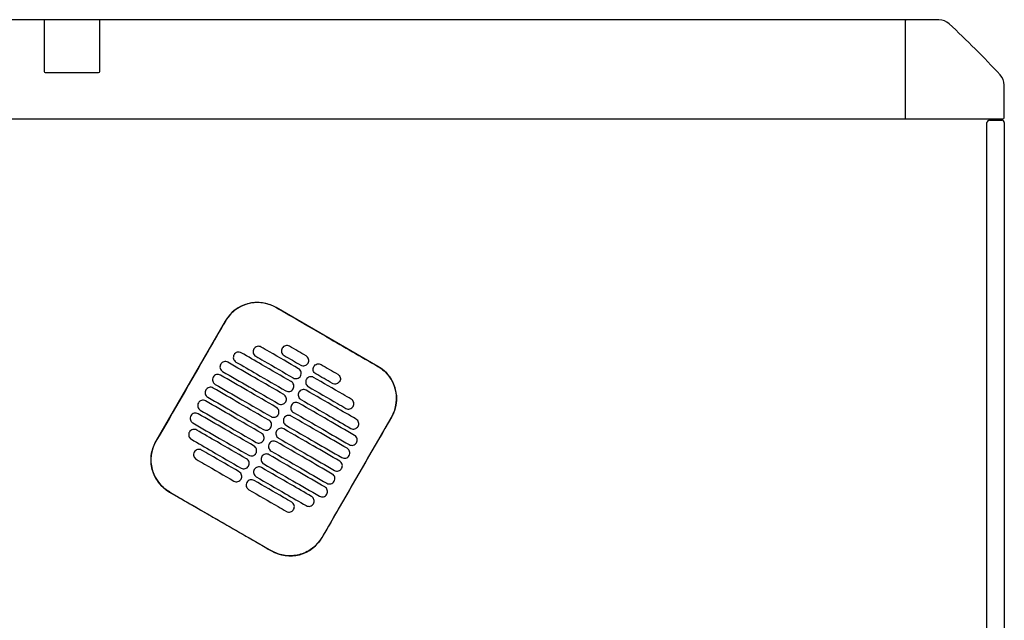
# Model space of a CAD drawing. Header units: metres. Extents: x 15.7 to 54.8, y -39.7 to 1.1.
# Tile 183 of 256: x 48.965 to 49.759, y -37.284 to -36.8. Entities that reach past the tile are written whole.
import ezdxf

# ---------------------------------------------------------------- set-up
doc = ezdxf.new("R2010")
doc.units = ezdxf.units.M
doc.header["$MEASUREMENT"] = 0
doc.layers.add('2D', color=252, linetype='Continuous')

# ---------------------------------------------------------------- blocks, each defined once
blk = doc.blocks.new('2D_QYOS_450')
at = {"layer": '2D'}
for p, q in [((1.66604, 0.00005), (0.77396, 0.00005)), ((1.70904, 0.00005), (1.66604, 0.00005)), ((1.70904, 0.00005), (1.70904, 0.00005)), ((2.36149, 0), (1.70935, 0)), ((2.3873, 0), (2.36149, 0)), ((1.66504, -0.00095), (1.66504, -0.04165)), ((1.66504, -0.00095), (1.66504, -0.04165)), ((1.71004, -0.04165), (1.71004, -0.00095)), ((1.71004, -0.04165), (1.71004, -0.00095)), ((2.35999, -0.0015), (2.35999, -0.0795)), ((1.66604, -0.04265), (1.70904, -0.04265)), ((1.70904, -0.04265), (1.70904, -0.04265)), ((2.43999, -0.0785), (2.43999, -0.05269)), ((0.0795, -0.08), (2.36049, -0.08)), ((2.36049, -0.08), (2.43849, -0.08)), ((2.42604, -0.967), (2.42604, -0.083)), ((2.42804, -0.081), (2.43804, -0.081)), ((2.44004, -0.083), (2.44004, -0.967)), ((1.93453, -0.2796), (1.85227, -0.23208)), ((1.81128, -0.24305), (1.75526, -0.34003)), ((1.88948, -0.41757), (1.9455, -0.32058)), ((1.76623, -0.38102), (1.84849, -0.42854))]:
    blk.add_line(p, q, dxfattribs=at)
for centre, radius, start, end in [((1.66604, -0.00095), 0.001, 90, 180), ((1.66604, -0.00095), 0.001, 90, 180), ((1.70904, -0.00095), 0.001, 0, 90), ((1.70904, -0.00095), 0.001, 0, 90), ((2.36149, -0.0015), 0.0015, 90, 180), ((2.3873, -0.012), 0.012, 47.12151, 90), ((1.85842, -0.58157), 0.78926, 42.87849, 47.12151), ((1.66604, -0.04165), 0.001, 180, 270), ((1.66604, -0.04165), 0.001, 180, 270), ((1.70904, -0.04165), 0.001, 270, 0), ((1.70904, -0.04165), 0.001, 270, 0), ((2.42799, -0.05269), 0.012, 0, 42.87849), ((2.43849, -0.0785), 0.0015, 270, 0), ((2.36049, -0.0795), 0.0005, 180, 270), ((2.42804, -0.083), 0.002, 90, 180), ((2.43804, -0.083), 0.002, 0, 90), ((1.83726, -0.25806), 0.03, 59.98651, 149.98651), ((1.91952, -0.30558), 0.03, 329.98651, 59.98651), ((1.78124, -0.35504), 0.03, 149.98651, 239.98651), ((1.8635, -0.40256), 0.03, 239.98651, 329.98651)]:
    blk.add_arc(centre, radius, start, end, dxfattribs=at)
for points, knots in [([(1.85221, -0.23218), (1.85155, -0.2318), (1.85088, -0.23144), (1.84698, -0.22957), (1.84353, -0.22861), (1.8364, -0.22796), (1.83277, -0.22828), (1.82545, -0.23031), (1.82186, -0.23213), (1.81576, -0.23695), (1.81327, -0.23984), (1.81138, -0.24311)], [-8.20809, -8.20809, -8.20809, -8.20809, -7.978943, -7.978943, -6.912231, -6.912231, -5.830065, -5.830065, -4.632711, -4.632711, -3.498654, -3.498654, -3.498654, -3.498654]), ([(1.89334, -0.25595), (1.89171, -0.25501), (1.89009, -0.25407), (1.87458, -0.24511), (1.86319, -0.23852), (1.85221, -0.23218)], [-12.071476, -12.071476, -12.071476, -12.071476, -11.509189, -11.509189, -6.696301, -6.696301, -6.696301, -6.696301]), ([(1.81138, -0.24311), (1.80682, -0.251), (1.80209, -0.2592), (1.78344, -0.2915), (1.7694, -0.3158), (1.75536, -0.34009)], [-3.18138, -3.18138, -3.18138, -3.18138, -2.673929, -2.673929, -1.133377, -1.133377, -1.133377, -1.133377]), ([(1.82421, -0.26865), (1.82378, -0.2684), (1.82324, -0.26819), (1.82206, -0.26804), (1.8215, -0.26807), (1.82043, -0.26836), (1.81991, -0.26861), (1.81895, -0.26934), (1.81858, -0.2698), (1.81834, -0.27022)], [-0.5514248, -0.5514248, -0.5514248, -0.5514248, -0.4031161, -0.4031161, -0.2776965, -0.2776965, -0.1471644, -0.1471644, 0, 0, 0, 0]), ([(1.86448, -0.29191), (1.85661, -0.28737), (1.84875, -0.28282), (1.83532, -0.27507), (1.82976, -0.27186), (1.82421, -0.26865)], [0.699452, 0.699452, 0.699452, 0.699452, 3.42526, 3.42526, 5.350619, 5.350619, 5.350619, 5.350619]), ([(1.8343, -0.26559), (1.83405, -0.26601), (1.83383, -0.26656), (1.83369, -0.26775), (1.83372, -0.2683), (1.834, -0.26938), (1.83426, -0.26989), (1.83498, -0.27085), (1.83544, -0.27121), (1.83587, -0.27146)], [-0.5553353, -0.5553353, -0.5553353, -0.5553353, -0.4045593, -0.4045593, -0.278267, -0.278267, -0.1472205, -0.1472205, 0, 0, 0, 0]), ([(1.84017, -0.26401), (1.83975, -0.26377), (1.8392, -0.26355), (1.83802, -0.2634), (1.83746, -0.26344), (1.83639, -0.26372), (1.83587, -0.26397), (1.83491, -0.2647), (1.83454, -0.26516), (1.8343, -0.26559)], [-0.5513875, -0.5513875, -0.5513875, -0.5513875, -0.4031047, -0.4031047, -0.2776919, -0.2776919, -0.1471638, -0.1471638, 0, 0, 0, 0]), ([(1.87048, -0.28152), (1.86262, -0.27698), (1.85475, -0.27243), (1.84464, -0.2666), (1.84241, -0.2653), (1.84017, -0.26401)], [0.699452, 0.699452, 0.699452, 0.699452, 3.425217, 3.425217, 4.200582, 4.200582, 4.200582, 4.200582]), ([(1.85719, -0.26495), (1.85694, -0.26537), (1.85672, -0.26592), (1.85657, -0.26711), (1.85661, -0.26766), (1.85689, -0.26874), (1.85714, -0.26926), (1.85787, -0.27021), (1.85833, -0.27058), (1.85875, -0.27082)], [-0.5553938, -0.5553938, -0.5553938, -0.5553938, -0.4045733, -0.4045733, -0.2782728, -0.2782728, -0.147221, -0.147221, 0, 0, 0, 0]), ([(1.86306, -0.26337), (1.86263, -0.26313), (1.86208, -0.26291), (1.8609, -0.26276), (1.86035, -0.2628), (1.85927, -0.26308), (1.85876, -0.26333), (1.8578, -0.26406), (1.85743, -0.26452), (1.85719, -0.26495)], [-0.5513269, -0.5513269, -0.5513269, -0.5513269, -0.4030891, -0.4030891, -0.2776846, -0.2776846, -0.1471626, -0.1471626, 0, 0, 0, 0]), ([(1.80757, -0.27786), (1.80733, -0.27829), (1.80711, -0.27884), (1.80696, -0.28003), (1.807, -0.28058), (1.80728, -0.28165), (1.80753, -0.28217), (1.80826, -0.28313), (1.80872, -0.28349), (1.80914, -0.28374)], [-0.5552876, -0.5552876, -0.5552876, -0.5552876, -0.4045446, -0.4045446, -0.2782629, -0.2782629, -0.1472212, -0.1472212, 0, 0, 0, 0]), ([(1.81344, -0.27629), (1.81302, -0.27604), (1.81247, -0.27583), (1.81129, -0.27568), (1.81074, -0.27571), (1.80966, -0.276), (1.80914, -0.27625), (1.80818, -0.27698), (1.80782, -0.27744), (1.80757, -0.27786)], [-0.5514378, -0.5514378, -0.5514378, -0.5514378, -0.4031217, -0.4031217, -0.2776979, -0.2776979, -0.1471642, -0.1471642, 0, 0, 0, 0]), ([(1.85848, -0.30231), (1.85061, -0.29776), (1.84274, -0.29322), (1.82773, -0.28454), (1.82059, -0.28042), (1.81344, -0.27629)], [0.699452, 0.699452, 0.699452, 0.699452, 3.425292, 3.425292, 5.900643, 5.900643, 5.900643, 5.900643]), ([(1.81834, -0.27022), (1.81809, -0.27065), (1.81787, -0.2712), (1.81773, -0.27239), (1.81776, -0.27294), (1.81804, -0.27401), (1.8183, -0.27453), (1.81902, -0.27549), (1.81948, -0.27585), (1.81991, -0.2761)], [-0.5553003, -0.5553003, -0.5553003, -0.5553003, -0.4045497, -0.4045497, -0.2782639, -0.2782639, -0.1472208, -0.1472208, 0, 0, 0, 0]), ([(1.81991, -0.2761), (1.82546, -0.27931), (1.83102, -0.28252), (1.84444, -0.29027), (1.85231, -0.29482), (1.86018, -0.29936)], [1.499949, 1.499949, 1.499949, 1.499949, 3.425284, 3.425284, 6.151116, 6.151116, 6.151116, 6.151116]), ([(1.83587, -0.27146), (1.8381, -0.27275), (1.84034, -0.27404), (1.85045, -0.27988), (1.85831, -0.28443), (1.86618, -0.28897)], [2.649916, 2.649916, 2.649916, 2.649916, 3.425249, 3.425249, 6.151046, 6.151046, 6.151046, 6.151046]), ([(1.87219, -0.27858), (1.87261, -0.27882), (1.87316, -0.27904), (1.87434, -0.27919), (1.87489, -0.27915), (1.87597, -0.27887), (1.87648, -0.27862), (1.87744, -0.27789), (1.87781, -0.27743), (1.87805, -0.277)], [-0.5512937, -0.5512937, -0.5512937, -0.5512937, -0.403082, -0.403082, -0.27768, -0.27768, -0.1471612, -0.1471612, 0, 0, 0, 0]), ([(1.87805, -0.277), (1.8783, -0.27658), (1.87852, -0.27603), (1.87867, -0.27484), (1.87863, -0.27429), (1.87835, -0.27321), (1.8781, -0.2727), (1.87737, -0.27174), (1.87691, -0.27138), (1.87649, -0.27113)], [-0.5554178, -0.5554178, -0.5554178, -0.5554178, -0.4045751, -0.4045751, -0.2782741, -0.2782741, -0.1472211, -0.1472211, 0, 0, 0, 0]), ([(1.88273, -0.27971), (1.88298, -0.27928), (1.88334, -0.27882), (1.8843, -0.27809), (1.88482, -0.27784), (1.88589, -0.27756), (1.88645, -0.27752), (1.88763, -0.27767), (1.88818, -0.27789), (1.8886, -0.27813)], [0, 0, 0, 0, 0.1471605, 0.1471605, 0.2776781, 0.2776781, 0.4030803, 0.4030803, 0.5512777, 0.5512777, 0.5512777, 0.5512777]), ([(1.80744, -0.28668), (1.80702, -0.28644), (1.80647, -0.28622), (1.80529, -0.28607), (1.80473, -0.28611), (1.80366, -0.28639), (1.80314, -0.28664), (1.80218, -0.28737), (1.80182, -0.28783), (1.80157, -0.28826)], [-0.5514274, -0.5514274, -0.5514274, -0.5514274, -0.4031209, -0.4031209, -0.2776962, -0.2776962, -0.1471634, -0.1471634, 0, 0, 0, 0]), ([(1.80914, -0.28374), (1.81629, -0.28786), (1.82343, -0.29199), (1.83844, -0.30066), (1.84631, -0.30521), (1.85418, -0.30975)], [0.949973, 0.949973, 0.949973, 0.949973, 3.425307, 3.425307, 6.151164, 6.151164, 6.151164, 6.151164]), ([(1.87205, -0.28739), (1.8723, -0.28697), (1.87252, -0.28642), (1.87266, -0.28523), (1.87263, -0.28468), (1.87235, -0.28361), (1.87209, -0.28309), (1.87137, -0.28213), (1.87091, -0.28177), (1.87048, -0.28152)], [-0.5553983, -0.5553983, -0.5553983, -0.5553983, -0.4045681, -0.4045681, -0.278271, -0.278271, -0.1472202, -0.1472202, 0, 0, 0, 0]), ([(1.8843, -0.28558), (1.88387, -0.28533), (1.88342, -0.28497), (1.88269, -0.28401), (1.88244, -0.28349), (1.88215, -0.28242), (1.88212, -0.28187), (1.88227, -0.28068), (1.88249, -0.28013), (1.88273, -0.27971)], [0, 0, 0, 0, 0.1472222, 0.1472222, 0.2782773, 0.2782773, 0.4045795, 0.4045795, 0.5554397, 0.5554397, 0.5554397, 0.5554397]), ([(1.90203, -0.28589), (1.90246, -0.28613), (1.90291, -0.2865), (1.90364, -0.28745), (1.90389, -0.28797), (1.90417, -0.28904), (1.90421, -0.2896), (1.90406, -0.29079), (1.90384, -0.29134), (1.9036, -0.29176)], [0, 0, 0, 0, 0.147223, 0.147223, 0.2782783, 0.2782783, 0.4045781, 0.4045781, 0.5554474, 0.5554474, 0.5554474, 0.5554474]), ([(1.93447, -0.2797), (1.93453, -0.27973), (1.93459, -0.27976), (1.93806, -0.2818), (1.94105, -0.28446), (1.9458, -0.29078), (1.94752, -0.29438), (1.94938, -0.30168), (1.94963, -0.30529), (1.94891, -0.31181), (1.94815, -0.31469), (1.94651, -0.31848), (1.94599, -0.31952), (1.9454, -0.32053)], [8.273299, 8.273299, 8.273299, 8.273299, 8.293543, 8.293543, 9.48086, 9.48086, 10.665623, 10.665623, 11.74288, 11.74288, 12.632334, 12.632334, 12.981673, 12.981673, 12.981673, 12.981673]), ([(1.80157, -0.28826), (1.80133, -0.28868), (1.80111, -0.28923), (1.80096, -0.29042), (1.80099, -0.29097), (1.80128, -0.29204), (1.80153, -0.29256), (1.80226, -0.29352), (1.80271, -0.29388), (1.80314, -0.29413)], [-0.5552953, -0.5552953, -0.5552953, -0.5552953, -0.4045437, -0.4045437, -0.2782634, -0.2782634, -0.1472215, -0.1472215, 0, 0, 0, 0]), ([(1.85248, -0.3127), (1.84461, -0.30815), (1.83674, -0.30361), (1.82173, -0.29493), (1.81458, -0.29081), (1.80744, -0.28668)], [0.699452, 0.699452, 0.699452, 0.699452, 3.425313, 3.425313, 5.900643, 5.900643, 5.900643, 5.900643]), ([(1.86605, -0.29779), (1.86629, -0.29736), (1.86651, -0.29681), (1.86666, -0.29562), (1.86663, -0.29507), (1.86634, -0.294), (1.86609, -0.29348), (1.86536, -0.29252), (1.86491, -0.29216), (1.86448, -0.29191)], [-0.5553838, -0.5553838, -0.5553838, -0.5553838, -0.4045626, -0.4045626, -0.2782686, -0.2782686, -0.1472195, -0.1472195, 0, 0, 0, 0]), ([(1.86618, -0.28897), (1.86661, -0.28921), (1.86715, -0.28943), (1.86833, -0.28958), (1.86889, -0.28954), (1.86996, -0.28926), (1.87048, -0.28901), (1.87144, -0.28828), (1.87181, -0.28782), (1.87205, -0.28739)], [-0.5513071, -0.5513071, -0.5513071, -0.5513071, -0.4030846, -0.4030846, -0.2776802, -0.2776802, -0.1471604, -0.1471604, 0, 0, 0, 0]), ([(1.87673, -0.2901), (1.87648, -0.29052), (1.87626, -0.29107), (1.87612, -0.29226), (1.87615, -0.29281), (1.87643, -0.29389), (1.87669, -0.2944), (1.87741, -0.29536), (1.87787, -0.29572), (1.8783, -0.29597)], [-0.5554159, -0.5554159, -0.5554159, -0.5554159, -0.4045716, -0.4045716, -0.2782736, -0.2782736, -0.1472211, -0.1472211, 0, 0, 0, 0]), ([(1.8826, -0.28852), (1.88217, -0.28828), (1.88163, -0.28806), (1.88045, -0.28791), (1.87989, -0.28795), (1.87882, -0.28823), (1.8783, -0.28848), (1.87734, -0.28921), (1.87697, -0.28967), (1.87673, -0.2901)], [-0.5512944, -0.5512944, -0.5512944, -0.5512944, -0.4030833, -0.4030833, -0.2776787, -0.2776787, -0.1471599, -0.1471599, 0, 0, 0, 0]), ([(1.91291, -0.30603), (1.91068, -0.30474), (1.90844, -0.30345), (1.89833, -0.29761), (1.89047, -0.29307), (1.8826, -0.28852)], [2.649852, 2.649852, 2.649852, 2.649852, 3.425217, 3.425217, 6.150983, 6.150983, 6.150983, 6.150983]), ([(1.9036, -0.29176), (1.90335, -0.29218), (1.90299, -0.29264), (1.90203, -0.29338), (1.90151, -0.29363), (1.90043, -0.29391), (1.89988, -0.29395), (1.8987, -0.2938), (1.89815, -0.29358), (1.89773, -0.29334)], [0, 0, 0, 0, 0.1471602, 0.1471602, 0.2776775, 0.2776775, 0.4030818, 0.4030818, 0.5512681, 0.5512681, 0.5512681, 0.5512681]), ([(1.79557, -0.29865), (1.79532, -0.29907), (1.7951, -0.29962), (1.79496, -0.30081), (1.79499, -0.30136), (1.79527, -0.30244), (1.79553, -0.30295), (1.79625, -0.30391), (1.79671, -0.30427), (1.79714, -0.30452)], [-0.5553076, -0.5553076, -0.5553076, -0.5553076, -0.4045445, -0.4045445, -0.2782646, -0.2782646, -0.1472219, -0.1472219, 0, 0, 0, 0]), ([(1.80144, -0.29707), (1.80101, -0.29683), (1.80047, -0.29661), (1.79929, -0.29646), (1.79873, -0.2965), (1.79766, -0.29678), (1.79714, -0.29703), (1.79618, -0.29776), (1.79581, -0.29822), (1.79557, -0.29865)], [-0.5514139, -0.5514139, -0.5514139, -0.5514139, -0.4031194, -0.4031194, -0.2776944, -0.2776944, -0.1471626, -0.1471626, 0, 0, 0, 0]), ([(1.84647, -0.32309), (1.83861, -0.31854), (1.83074, -0.314), (1.81573, -0.30532), (1.80858, -0.3012), (1.80144, -0.29707)], [0.699452, 0.699452, 0.699452, 0.699452, 3.425322, 3.425322, 5.900643, 5.900643, 5.900643, 5.900643]), ([(1.80314, -0.29413), (1.81028, -0.29825), (1.81743, -0.30238), (1.83244, -0.31105), (1.84031, -0.3156), (1.84818, -0.32014)], [0.949998, 0.949998, 0.949998, 0.949998, 3.42532, 3.42532, 6.151189, 6.151189, 6.151189, 6.151189]), ([(1.86018, -0.29936), (1.8606, -0.29961), (1.86115, -0.29982), (1.86233, -0.29997), (1.86289, -0.29994), (1.86396, -0.29965), (1.86448, -0.2994), (1.86544, -0.29867), (1.8658, -0.29821), (1.86605, -0.29779)], [-0.5513171, -0.5513171, -0.5513171, -0.5513171, -0.4030867, -0.4030867, -0.2776803, -0.2776803, -0.1471597, -0.1471597, 0, 0, 0, 0]), ([(1.87073, -0.30049), (1.87048, -0.30091), (1.87026, -0.30146), (1.87011, -0.30265), (1.87015, -0.3032), (1.87043, -0.30428), (1.87068, -0.30479), (1.87141, -0.30575), (1.87187, -0.30611), (1.87229, -0.30636)], [-0.555397, -0.555397, -0.555397, -0.555397, -0.4045652, -0.4045652, -0.2782705, -0.2782705, -0.1472202, -0.1472202, 0, 0, 0, 0]), ([(1.8766, -0.29891), (1.87617, -0.29867), (1.87562, -0.29845), (1.87444, -0.2983), (1.87389, -0.29834), (1.87281, -0.29862), (1.8723, -0.29887), (1.87134, -0.2996), (1.87097, -0.30006), (1.87073, -0.30049)], [-0.5513075, -0.5513075, -0.5513075, -0.5513075, -0.4030857, -0.4030857, -0.2776792, -0.2776792, -0.1471593, -0.1471593, 0, 0, 0, 0]), ([(1.91687, -0.32218), (1.91131, -0.31897), (1.90576, -0.31576), (1.89233, -0.308), (1.88446, -0.30346), (1.8766, -0.29891)], [1.499901, 1.499901, 1.499901, 1.499901, 3.42526, 3.42526, 6.151068, 6.151068, 6.151068, 6.151068]), ([(1.8783, -0.29597), (1.88616, -0.30051), (1.89403, -0.30506), (1.90414, -0.31089), (1.90637, -0.31219), (1.90861, -0.31348)], [0.699452, 0.699452, 0.699452, 0.699452, 3.425249, 3.425249, 4.200582, 4.200582, 4.200582, 4.200582]), ([(1.78957, -0.30904), (1.78932, -0.30946), (1.7891, -0.31001), (1.78895, -0.3112), (1.78899, -0.31175), (1.78927, -0.31283), (1.78952, -0.31334), (1.79025, -0.3143), (1.79071, -0.31466), (1.79113, -0.31491)], [-0.5553245, -0.5553245, -0.5553245, -0.5553245, -0.4045471, -0.4045471, -0.2782667, -0.2782667, -0.1472226, -0.1472226, 0, 0, 0, 0]), ([(1.79544, -0.30746), (1.79501, -0.30722), (1.79446, -0.307), (1.79328, -0.30685), (1.79273, -0.30689), (1.79165, -0.30717), (1.79114, -0.30742), (1.79018, -0.30815), (1.78981, -0.30861), (1.78957, -0.30904)], [-0.551397, -0.551397, -0.551397, -0.551397, -0.4031173, -0.4031173, -0.2776925, -0.2776925, -0.1471621, -0.1471621, 0, 0, 0, 0]), ([(1.84047, -0.33348), (1.8326, -0.32893), (1.82474, -0.32439), (1.80972, -0.31572), (1.80258, -0.31159), (1.79544, -0.30746)], [0.699452, 0.699452, 0.699452, 0.699452, 3.425321, 3.425321, 5.900643, 5.900643, 5.900643, 5.900643]), ([(1.79714, -0.30452), (1.80428, -0.30864), (1.81142, -0.31277), (1.82644, -0.32144), (1.8343, -0.32599), (1.84217, -0.33053)], [0.950001, 0.950001, 0.950001, 0.950001, 3.425322, 3.425322, 6.151192, 6.151192, 6.151192, 6.151192]), ([(1.85418, -0.30975), (1.8546, -0.31), (1.85515, -0.31021), (1.85633, -0.31036), (1.85688, -0.31033), (1.85796, -0.31004), (1.85848, -0.30979), (1.85944, -0.30906), (1.8598, -0.3086), (1.86005, -0.30818)], [-0.5513237, -0.5513237, -0.5513237, -0.5513237, -0.4030882, -0.4030882, -0.2776804, -0.2776804, -0.1471592, -0.1471592, 0, 0, 0, 0]), ([(1.86005, -0.30818), (1.86029, -0.30775), (1.86051, -0.3072), (1.86066, -0.30601), (1.86062, -0.30546), (1.86034, -0.30439), (1.86009, -0.30387), (1.85936, -0.30292), (1.8589, -0.30255), (1.85848, -0.30231)], [-0.5553742, -0.5553742, -0.5553742, -0.5553742, -0.4045587, -0.4045587, -0.278267, -0.278267, -0.1472191, -0.1472191, 0, 0, 0, 0]), ([(1.87059, -0.3093), (1.87017, -0.30906), (1.86962, -0.30884), (1.86844, -0.30869), (1.86789, -0.30873), (1.86681, -0.30901), (1.86629, -0.30926), (1.86533, -0.30999), (1.86497, -0.31045), (1.86472, -0.31088)], [-0.5513173, -0.5513173, -0.5513173, -0.5513173, -0.4030875, -0.4030875, -0.2776797, -0.2776797, -0.147159, -0.147159, 0, 0, 0, 0]), ([(1.91563, -0.33532), (1.90848, -0.33119), (1.90134, -0.32706), (1.88633, -0.31839), (1.87846, -0.31385), (1.87059, -0.3093)], [0.949941, 0.949941, 0.949941, 0.949941, 3.425292, 3.425292, 6.151132, 6.151132, 6.151132, 6.151132]), ([(1.87229, -0.30636), (1.88016, -0.3109), (1.88803, -0.31545), (1.90145, -0.3232), (1.90701, -0.32641), (1.91257, -0.32962)], [0.699452, 0.699452, 0.699452, 0.699452, 3.425284, 3.425284, 5.350619, 5.350619, 5.350619, 5.350619]), ([(1.91448, -0.3119), (1.91473, -0.31148), (1.91495, -0.31093), (1.91509, -0.30974), (1.91506, -0.30919), (1.91478, -0.30812), (1.91452, -0.3076), (1.9138, -0.30664), (1.91334, -0.30628), (1.91291, -0.30603)], [-0.555418, -0.555418, -0.555418, -0.555418, -0.4045683, -0.4045683, -0.2782762, -0.2782762, -0.1472238, -0.1472238, 0, 0, 0, 0]), ([(1.78943, -0.31785), (1.78901, -0.31761), (1.78846, -0.31739), (1.78728, -0.31724), (1.78673, -0.31728), (1.78565, -0.31756), (1.78513, -0.31781), (1.78417, -0.31854), (1.78381, -0.319), (1.78356, -0.31943)], [-0.551377, -0.551377, -0.551377, -0.551377, -0.4031143, -0.4031143, -0.2776905, -0.2776905, -0.1471617, -0.1471617, 0, 0, 0, 0]), ([(1.83447, -0.34387), (1.8266, -0.33932), (1.81873, -0.33478), (1.80372, -0.32611), (1.79658, -0.32198), (1.78943, -0.31785)], [0.699452, 0.699452, 0.699452, 0.699452, 3.425308, 3.425308, 5.900643, 5.900643, 5.900643, 5.900643]), ([(1.79113, -0.31491), (1.79828, -0.31904), (1.80542, -0.32316), (1.82043, -0.33183), (1.8283, -0.33638), (1.83617, -0.34092)], [0.949982, 0.949982, 0.949982, 0.949982, 3.425312, 3.425312, 6.151173, 6.151173, 6.151173, 6.151173]), ([(1.85404, -0.31857), (1.85429, -0.31815), (1.85451, -0.31759), (1.85466, -0.31641), (1.85462, -0.31585), (1.85434, -0.31478), (1.85409, -0.31426), (1.85336, -0.31331), (1.8529, -0.31294), (1.85248, -0.3127)], [-0.5553693, -0.5553693, -0.5553693, -0.5553693, -0.4045566, -0.4045566, -0.2782661, -0.2782661, -0.1472189, -0.1472189, 0, 0, 0, 0]), ([(1.86472, -0.31088), (1.86448, -0.3113), (1.86426, -0.31185), (1.86411, -0.31304), (1.86415, -0.31359), (1.86443, -0.31467), (1.86468, -0.31518), (1.86541, -0.31614), (1.86587, -0.3165), (1.86629, -0.31675)], [-0.555383, -0.555383, -0.555383, -0.555383, -0.4045604, -0.4045604, -0.2782682, -0.2782682, -0.1472195, -0.1472195, 0, 0, 0, 0]), ([(1.86629, -0.31675), (1.87416, -0.32129), (1.88203, -0.32584), (1.89704, -0.33451), (1.90418, -0.33864), (1.91133, -0.34277)], [0.699452, 0.699452, 0.699452, 0.699452, 3.425308, 3.425308, 5.900643, 5.900643, 5.900643, 5.900643]), ([(1.90861, -0.31348), (1.90904, -0.31372), (1.90958, -0.31394), (1.91076, -0.31409), (1.91132, -0.31405), (1.91239, -0.31377), (1.91291, -0.31352), (1.91387, -0.31279), (1.91424, -0.31233), (1.91448, -0.3119)], [-0.5513007, -0.5513007, -0.5513007, -0.5513007, -0.4030941, -0.4030941, -0.2776814, -0.2776814, -0.1471603, -0.1471603, 0, 0, 0, 0]), ([(1.78356, -0.31943), (1.78332, -0.31985), (1.7831, -0.3204), (1.78295, -0.32159), (1.78299, -0.32214), (1.78327, -0.32322), (1.78352, -0.32373), (1.78425, -0.32469), (1.78471, -0.32505), (1.78513, -0.3253)], [-0.5553462, -0.5553462, -0.5553462, -0.5553462, -0.4045514, -0.4045514, -0.2782696, -0.2782696, -0.1472236, -0.1472236, 0, 0, 0, 0]), ([(1.78513, -0.3253), (1.79228, -0.32943), (1.79942, -0.33355), (1.81443, -0.34223), (1.8223, -0.34677), (1.83017, -0.35132)], [0.949941, 0.949941, 0.949941, 0.949941, 3.425291, 3.425291, 6.151132, 6.151132, 6.151132, 6.151132]), ([(1.84804, -0.32896), (1.84829, -0.32854), (1.84851, -0.32798), (1.84865, -0.3268), (1.84862, -0.32624), (1.84834, -0.32517), (1.84808, -0.32465), (1.84736, -0.3237), (1.8469, -0.32333), (1.84647, -0.32309)], [-0.5553691, -0.5553691, -0.5553691, -0.5553691, -0.4045561, -0.4045561, -0.278266, -0.278266, -0.1472189, -0.1472189, 0, 0, 0, 0]), ([(1.84818, -0.32014), (1.8486, -0.32039), (1.84915, -0.3206), (1.85033, -0.32075), (1.85088, -0.32072), (1.85196, -0.32044), (1.85248, -0.32018), (1.85343, -0.31945), (1.8538, -0.31899), (1.85404, -0.31857)], [-0.551327, -0.551327, -0.551327, -0.551327, -0.403089, -0.403089, -0.2776804, -0.2776804, -0.1471589, -0.1471589, 0, 0, 0, 0]), ([(1.85872, -0.32127), (1.85848, -0.32169), (1.85826, -0.32224), (1.85811, -0.32343), (1.85814, -0.32398), (1.85843, -0.32506), (1.85868, -0.32558), (1.85941, -0.32653), (1.85986, -0.32689), (1.86029, -0.32714)], [-0.5553737, -0.5553737, -0.5553737, -0.5553737, -0.4045574, -0.4045574, -0.2782667, -0.2782667, -0.1472191, -0.1472191, 0, 0, 0, 0]), ([(1.86459, -0.31969), (1.86417, -0.31945), (1.86362, -0.31923), (1.86244, -0.31908), (1.86188, -0.31912), (1.86081, -0.3194), (1.86029, -0.31965), (1.85933, -0.32038), (1.85897, -0.32084), (1.85872, -0.32127)], [-0.5513238, -0.5513238, -0.5513238, -0.5513238, -0.4030887, -0.4030887, -0.27768, -0.27768, -0.1471588, -0.1471588, 0, 0, 0, 0]), ([(1.90963, -0.34571), (1.90248, -0.34158), (1.89534, -0.33746), (1.88033, -0.32878), (1.87246, -0.32424), (1.86459, -0.31969)], [0.949982, 0.949982, 0.949982, 0.949982, 3.425312, 3.425312, 6.151173, 6.151173, 6.151173, 6.151173]), ([(1.9454, -0.32053), (1.93136, -0.34482), (1.91732, -0.36911), (1.89866, -0.40144), (1.89402, -0.40948), (1.88938, -0.41751)], [1.133412, 1.133412, 1.133412, 1.133412, 2.681586, 2.681586, 3.193366, 3.193366, 3.193366, 3.193366]), ([(1.91844, -0.32805), (1.91868, -0.32763), (1.9189, -0.32707), (1.91905, -0.32589), (1.91901, -0.32533), (1.91873, -0.32426), (1.91848, -0.32374), (1.91775, -0.32279), (1.91729, -0.32242), (1.91687, -0.32218)], [-0.55538, -0.55538, -0.55538, -0.55538, -0.4045589, -0.4045589, -0.278273, -0.278273, -0.147224, -0.147224, 0, 0, 0, 0]), ([(1.78232, -0.33257), (1.78208, -0.33299), (1.78186, -0.33354), (1.78171, -0.33473), (1.78175, -0.33528), (1.78203, -0.33636), (1.78228, -0.33688), (1.78301, -0.33783), (1.78347, -0.3382), (1.78389, -0.33844)], [-0.5553798, -0.5553798, -0.5553798, -0.5553798, -0.4045588, -0.4045588, -0.278273, -0.278273, -0.147224, -0.147224, 0, 0, 0, 0]), ([(1.78819, -0.33099), (1.78777, -0.33075), (1.78722, -0.33053), (1.78604, -0.33038), (1.78549, -0.33042), (1.78441, -0.3307), (1.78389, -0.33095), (1.78293, -0.33169), (1.78257, -0.33215), (1.78232, -0.33257)], [-0.5513421, -0.5513421, -0.5513421, -0.5513421, -0.4031061, -0.4031061, -0.2776864, -0.2776864, -0.147161, -0.147161, 0, 0, 0, 0]), ([(1.82847, -0.35426), (1.8206, -0.34971), (1.81273, -0.34517), (1.79931, -0.33741), (1.79375, -0.3342), (1.78819, -0.33099)], [0.699452, 0.699452, 0.699452, 0.699452, 3.425284, 3.425284, 5.350619, 5.350619, 5.350619, 5.350619]), ([(1.84204, -0.33935), (1.84228, -0.33893), (1.8425, -0.33838), (1.84265, -0.33719), (1.84262, -0.33663), (1.84233, -0.33556), (1.84208, -0.33504), (1.84135, -0.33409), (1.8409, -0.33372), (1.84047, -0.33348)], [-0.5553737, -0.5553737, -0.5553737, -0.5553737, -0.4045574, -0.4045574, -0.2782667, -0.2782667, -0.1472191, -0.1472191, 0, 0, 0, 0]), ([(1.84217, -0.33053), (1.8426, -0.33078), (1.84314, -0.331), (1.84433, -0.33114), (1.84488, -0.33111), (1.84595, -0.33083), (1.84647, -0.33057), (1.84743, -0.32984), (1.8478, -0.32938), (1.84804, -0.32896)], [-0.551327, -0.551327, -0.551327, -0.551327, -0.4030892, -0.4030892, -0.2776802, -0.2776802, -0.1471588, -0.1471588, 0, 0, 0, 0]), ([(1.85272, -0.33166), (1.85247, -0.33208), (1.85225, -0.33263), (1.85211, -0.33382), (1.85214, -0.33437), (1.85242, -0.33545), (1.85268, -0.33597), (1.8534, -0.33692), (1.85386, -0.33729), (1.85429, -0.33753)], [-0.5553691, -0.5553691, -0.5553691, -0.5553691, -0.4045561, -0.4045561, -0.278266, -0.278266, -0.1472189, -0.1472189, 0, 0, 0, 0]), ([(1.85859, -0.33008), (1.85816, -0.32984), (1.85762, -0.32962), (1.85644, -0.32947), (1.85588, -0.32951), (1.85481, -0.32979), (1.85429, -0.33004), (1.85333, -0.33078), (1.85296, -0.33123), (1.85272, -0.33166)], [-0.551327, -0.551327, -0.551327, -0.551327, -0.4030892, -0.4030892, -0.2776802, -0.2776802, -0.1471588, -0.1471588, 0, 0, 0, 0]), ([(1.90362, -0.3561), (1.89648, -0.35197), (1.88934, -0.34785), (1.87432, -0.33917), (1.86646, -0.33463), (1.85859, -0.33008)], [0.950001, 0.950001, 0.950001, 0.950001, 3.425322, 3.425322, 6.151192, 6.151192, 6.151192, 6.151192]), ([(1.86029, -0.32714), (1.86816, -0.33169), (1.87602, -0.33623), (1.89104, -0.3449), (1.89818, -0.34903), (1.90533, -0.35316)], [0.699452, 0.699452, 0.699452, 0.699452, 3.425321, 3.425321, 5.900643, 5.900643, 5.900643, 5.900643]), ([(1.91257, -0.32962), (1.91299, -0.32987), (1.91354, -0.33008), (1.91472, -0.33023), (1.91527, -0.3302), (1.91635, -0.32992), (1.91687, -0.32966), (1.91783, -0.32893), (1.91819, -0.32847), (1.91844, -0.32805)], [-0.551342, -0.551342, -0.551342, -0.551342, -0.4031061, -0.4031061, -0.2776864, -0.2776864, -0.147161, -0.147161, 0, 0, 0, 0]), ([(1.76629, -0.38092), (1.76501, -0.38018), (1.76378, -0.37935), (1.76063, -0.37684), (1.75885, -0.37501), (1.75732, -0.37298), (1.75503, -0.36991), (1.75334, -0.36644), (1.75137, -0.35905), (1.7511, -0.3552), (1.75204, -0.34758), (1.75324, -0.34387), (1.7552, -0.34036), (1.75528, -0.34022), (1.75536, -0.34009)], [17.619777, 17.619777, 17.619777, 17.619777, 18.064718, 18.064718, 18.827754, 18.827754, 18.827754, 19.97637, 19.97637, 21.122539, 21.122539, 22.281306, 22.281306, 22.328075, 22.328075, 22.328075, 22.328075]), ([(1.78389, -0.33844), (1.78945, -0.34165), (1.79501, -0.34486), (1.80843, -0.35262), (1.8163, -0.35716), (1.82417, -0.36171)], [1.499901, 1.499901, 1.499901, 1.499901, 3.42526, 3.42526, 6.151068, 6.151068, 6.151068, 6.151068]), ([(1.83617, -0.34092), (1.83659, -0.34117), (1.83714, -0.34139), (1.83832, -0.34154), (1.83888, -0.3415), (1.83995, -0.34122), (1.84047, -0.34096), (1.84143, -0.34023), (1.84179, -0.33977), (1.84204, -0.33935)], [-0.5513238, -0.5513238, -0.5513238, -0.5513238, -0.4030887, -0.4030887, -0.27768, -0.27768, -0.1471588, -0.1471588, 0, 0, 0, 0]), ([(1.85259, -0.34048), (1.85216, -0.34023), (1.85161, -0.34001), (1.85043, -0.33986), (1.84988, -0.3399), (1.8488, -0.34018), (1.84829, -0.34043), (1.84733, -0.34117), (1.84696, -0.34163), (1.84672, -0.34205)], [-0.5513269, -0.5513269, -0.5513269, -0.5513269, -0.403089, -0.403089, -0.2776804, -0.2776804, -0.1471589, -0.1471589, 0, 0, 0, 0]), ([(1.89762, -0.36649), (1.89048, -0.36236), (1.88333, -0.35824), (1.86832, -0.34957), (1.86045, -0.34502), (1.85259, -0.34048)], [0.949998, 0.949998, 0.949998, 0.949998, 3.42532, 3.42532, 6.151189, 6.151189, 6.151189, 6.151189]), ([(1.85429, -0.33753), (1.86215, -0.34208), (1.87002, -0.34662), (1.88503, -0.35529), (1.89218, -0.35942), (1.89932, -0.36355)], [0.699452, 0.699452, 0.699452, 0.699452, 3.425322, 3.425322, 5.900643, 5.900643, 5.900643, 5.900643]), ([(1.91133, -0.34277), (1.91175, -0.34301), (1.9123, -0.34323), (1.91348, -0.34338), (1.91403, -0.34334), (1.91511, -0.34306), (1.91563, -0.34281), (1.91659, -0.34207), (1.91695, -0.34161), (1.9172, -0.34119)], [-0.5513769, -0.5513769, -0.5513769, -0.5513769, -0.4031143, -0.4031143, -0.2776905, -0.2776905, -0.1471617, -0.1471617, 0, 0, 0, 0]), ([(1.9172, -0.34119), (1.91744, -0.34077), (1.91766, -0.34022), (1.91781, -0.33903), (1.91777, -0.33848), (1.91749, -0.3374), (1.91724, -0.33688), (1.91651, -0.33593), (1.91605, -0.33556), (1.91563, -0.33532)], [-0.5553464, -0.5553464, -0.5553464, -0.5553464, -0.4045515, -0.4045515, -0.2782697, -0.2782697, -0.1472236, -0.1472236, 0, 0, 0, 0]), ([(1.78628, -0.34871), (1.78604, -0.34914), (1.78582, -0.34969), (1.78567, -0.35088), (1.7857, -0.35143), (1.78598, -0.3525), (1.78624, -0.35302), (1.78696, -0.35397), (1.78742, -0.35434), (1.78785, -0.35458)], [-0.5554179, -0.5554179, -0.5554179, -0.5554179, -0.4045683, -0.4045683, -0.2782761, -0.2782761, -0.1472238, -0.1472238, 0, 0, 0, 0]), ([(1.79215, -0.34714), (1.79173, -0.34689), (1.79118, -0.34668), (1.79, -0.34653), (1.78944, -0.34656), (1.78837, -0.34684), (1.78785, -0.3471), (1.78689, -0.34783), (1.78652, -0.34829), (1.78628, -0.34871)], [-0.5513007, -0.5513007, -0.5513007, -0.5513007, -0.4030941, -0.4030941, -0.2776814, -0.2776814, -0.1471603, -0.1471603, 0, 0, 0, 0]), ([(1.82246, -0.36465), (1.8146, -0.36011), (1.80673, -0.35556), (1.79662, -0.34972), (1.79439, -0.34843), (1.79215, -0.34714)], [0.699452, 0.699452, 0.699452, 0.699452, 3.425249, 3.425249, 4.200582, 4.200582, 4.200582, 4.200582]), ([(1.83604, -0.34974), (1.83628, -0.34932), (1.8365, -0.34877), (1.83665, -0.34758), (1.83661, -0.34703), (1.83633, -0.34595), (1.83608, -0.34543), (1.83535, -0.34448), (1.83489, -0.34411), (1.83447, -0.34387)], [-0.555383, -0.555383, -0.555383, -0.555383, -0.4045605, -0.4045605, -0.2782682, -0.2782682, -0.1472195, -0.1472195, 0, 0, 0, 0]), ([(1.84672, -0.34205), (1.84647, -0.34247), (1.84625, -0.34302), (1.8461, -0.34421), (1.84614, -0.34477), (1.84642, -0.34584), (1.84667, -0.34636), (1.8474, -0.34731), (1.84786, -0.34768), (1.84828, -0.34792)], [-0.5553693, -0.5553693, -0.5553693, -0.5553693, -0.4045566, -0.4045566, -0.2782661, -0.2782661, -0.1472189, -0.1472189, 0, 0, 0, 0]), ([(1.84828, -0.34792), (1.85615, -0.35247), (1.86402, -0.35701), (1.87903, -0.36568), (1.88618, -0.36981), (1.89332, -0.37394)], [0.699452, 0.699452, 0.699452, 0.699452, 3.425313, 3.425313, 5.900643, 5.900643, 5.900643, 5.900643]), ([(1.91119, -0.35158), (1.91144, -0.35116), (1.91166, -0.35061), (1.91181, -0.34942), (1.91177, -0.34887), (1.91149, -0.34779), (1.91124, -0.34727), (1.91051, -0.34632), (1.91005, -0.34595), (1.90963, -0.34571)], [-0.5553248, -0.5553248, -0.5553248, -0.5553248, -0.4045472, -0.4045472, -0.2782668, -0.2782668, -0.1472227, -0.1472227, 0, 0, 0, 0]), ([(1.78785, -0.35458), (1.79008, -0.35588), (1.79232, -0.35717), (1.80243, -0.36301), (1.8103, -0.36755), (1.81816, -0.3721)], [2.649852, 2.649852, 2.649852, 2.649852, 3.425217, 3.425217, 6.150982, 6.150982, 6.150982, 6.150982]), ([(1.83003, -0.36013), (1.83028, -0.35971), (1.8305, -0.35916), (1.83065, -0.35797), (1.83061, -0.35742), (1.83033, -0.35634), (1.83008, -0.35582), (1.82935, -0.35487), (1.82889, -0.3545), (1.82847, -0.35426)], [-0.5553971, -0.5553971, -0.5553971, -0.5553971, -0.4045652, -0.4045652, -0.2782705, -0.2782705, -0.1472202, -0.1472202, 0, 0, 0, 0]), ([(1.83017, -0.35132), (1.83059, -0.35156), (1.83114, -0.35178), (1.83232, -0.35193), (1.83287, -0.35189), (1.83395, -0.35161), (1.83447, -0.35136), (1.83543, -0.35062), (1.83579, -0.35016), (1.83604, -0.34974)], [-0.5513173, -0.5513173, -0.5513173, -0.5513173, -0.4030875, -0.4030875, -0.2776797, -0.2776797, -0.147159, -0.147159, 0, 0, 0, 0]), ([(1.84071, -0.35244), (1.84047, -0.35286), (1.84025, -0.35342), (1.8401, -0.3546), (1.84014, -0.35516), (1.84042, -0.35623), (1.84067, -0.35675), (1.8414, -0.3577), (1.84186, -0.35807), (1.84228, -0.35831)], [-0.5553742, -0.5553742, -0.5553742, -0.5553742, -0.4045587, -0.4045587, -0.278267, -0.278267, -0.1472191, -0.1472191, 0, 0, 0, 0]), ([(1.84658, -0.35087), (1.84616, -0.35062), (1.84561, -0.3504), (1.84443, -0.35026), (1.84388, -0.35029), (1.8428, -0.35057), (1.84228, -0.35083), (1.84132, -0.35156), (1.84096, -0.35202), (1.84071, -0.35244)], [-0.5513236, -0.5513236, -0.5513236, -0.5513236, -0.4030881, -0.4030881, -0.2776804, -0.2776804, -0.1471592, -0.1471592, 0, 0, 0, 0]), ([(1.89162, -0.37688), (1.88448, -0.37276), (1.87733, -0.36863), (1.86232, -0.35996), (1.85445, -0.35541), (1.84658, -0.35087)], [0.949972, 0.949972, 0.949972, 0.949972, 3.425307, 3.425307, 6.151164, 6.151164, 6.151164, 6.151164]), ([(1.90519, -0.36197), (1.90544, -0.36155), (1.90566, -0.361), (1.9058, -0.35981), (1.90577, -0.35926), (1.90549, -0.35818), (1.90523, -0.35767), (1.90451, -0.35671), (1.90405, -0.35635), (1.90362, -0.3561)], [-0.5553078, -0.5553078, -0.5553078, -0.5553078, -0.4045446, -0.4045446, -0.2782647, -0.2782647, -0.147222, -0.147222, 0, 0, 0, 0]), ([(1.90533, -0.35316), (1.90575, -0.3534), (1.9063, -0.35362), (1.90748, -0.35377), (1.90803, -0.35373), (1.90911, -0.35345), (1.90963, -0.3532), (1.91058, -0.35247), (1.91095, -0.35201), (1.91119, -0.35158)], [-0.5513969, -0.5513969, -0.5513969, -0.5513969, -0.4031172, -0.4031172, -0.2776925, -0.2776925, -0.1471621, -0.1471621, 0, 0, 0, 0]), ([(1.82403, -0.37052), (1.82428, -0.3701), (1.8245, -0.36955), (1.82465, -0.36836), (1.82461, -0.36781), (1.82433, -0.36673), (1.82408, -0.36622), (1.82335, -0.36526), (1.82289, -0.3649), (1.82246, -0.36465)], [-0.555416, -0.555416, -0.555416, -0.555416, -0.4045716, -0.4045716, -0.2782736, -0.2782736, -0.1472211, -0.1472211, 0, 0, 0, 0]), ([(1.82417, -0.36171), (1.82459, -0.36195), (1.82514, -0.36217), (1.82632, -0.36232), (1.82687, -0.36228), (1.82795, -0.362), (1.82847, -0.36175), (1.82942, -0.36102), (1.82979, -0.36056), (1.83003, -0.36013)], [-0.5513075, -0.5513075, -0.5513075, -0.5513075, -0.4030857, -0.4030857, -0.2776792, -0.2776792, -0.1471593, -0.1471593, 0, 0, 0, 0]), ([(1.83471, -0.36283), (1.83447, -0.36325), (1.83425, -0.36381), (1.8341, -0.36499), (1.83413, -0.36555), (1.83442, -0.36662), (1.83467, -0.36714), (1.8354, -0.36809), (1.83585, -0.36846), (1.83628, -0.3687)], [-0.5553839, -0.5553839, -0.5553839, -0.5553839, -0.4045626, -0.4045626, -0.2782686, -0.2782686, -0.1472195, -0.1472195, 0, 0, 0, 0]), ([(1.84058, -0.36126), (1.84016, -0.36101), (1.83961, -0.3608), (1.83843, -0.36065), (1.83787, -0.36068), (1.8368, -0.36096), (1.83628, -0.36122), (1.83532, -0.36195), (1.83496, -0.36241), (1.83471, -0.36283)], [-0.551317, -0.551317, -0.551317, -0.551317, -0.4030867, -0.4030867, -0.2776803, -0.2776803, -0.1471597, -0.1471597, 0, 0, 0, 0]), ([(1.88085, -0.38452), (1.8753, -0.38131), (1.86974, -0.3781), (1.85632, -0.37035), (1.84845, -0.3658), (1.84058, -0.36126)], [1.499949, 1.499949, 1.499949, 1.499949, 3.425284, 3.425284, 6.151116, 6.151116, 6.151116, 6.151116]), ([(1.84228, -0.35831), (1.85015, -0.36286), (1.85802, -0.3674), (1.87303, -0.37607), (1.88017, -0.3802), (1.88732, -0.38433)], [0.699452, 0.699452, 0.699452, 0.699452, 3.425292, 3.425292, 5.900643, 5.900643, 5.900643, 5.900643]), ([(1.89932, -0.36355), (1.89975, -0.36379), (1.90029, -0.36401), (1.90148, -0.36416), (1.90203, -0.36412), (1.9031, -0.36384), (1.90362, -0.36359), (1.90458, -0.36286), (1.90495, -0.3624), (1.90519, -0.36197)], [-0.5514137, -0.5514137, -0.5514137, -0.5514137, -0.4031194, -0.4031194, -0.2776944, -0.2776944, -0.1471627, -0.1471627, 0, 0, 0, 0]), ([(1.81816, -0.3721), (1.81859, -0.37234), (1.81913, -0.37256), (1.82032, -0.37271), (1.82087, -0.37267), (1.82194, -0.37239), (1.82246, -0.37214), (1.82342, -0.37141), (1.82379, -0.37095), (1.82403, -0.37052)], [-0.5512944, -0.5512944, -0.5512944, -0.5512944, -0.4030833, -0.4030833, -0.2776787, -0.2776787, -0.1471599, -0.1471599, 0, 0, 0, 0]), ([(1.82871, -0.37322), (1.82846, -0.37365), (1.82824, -0.3742), (1.8281, -0.37539), (1.82813, -0.37594), (1.82841, -0.37701), (1.82867, -0.37753), (1.82939, -0.37848), (1.82985, -0.37885), (1.83028, -0.37909)], [-0.5553984, -0.5553984, -0.5553984, -0.5553984, -0.4045681, -0.4045681, -0.278271, -0.278271, -0.1472202, -0.1472202, 0, 0, 0, 0]), ([(1.83458, -0.37165), (1.83415, -0.3714), (1.83361, -0.37119), (1.83243, -0.37104), (1.83187, -0.37107), (1.8308, -0.37135), (1.83028, -0.37161), (1.82932, -0.37234), (1.82895, -0.3728), (1.82871, -0.37322)], [-0.551307, -0.551307, -0.551307, -0.551307, -0.4030846, -0.4030846, -0.2776802, -0.2776802, -0.1471604, -0.1471604, 0, 0, 0, 0]), ([(1.86489, -0.38916), (1.86266, -0.38787), (1.86042, -0.38657), (1.85031, -0.38074), (1.84245, -0.37619), (1.83458, -0.37165)], [2.649916, 2.649916, 2.649916, 2.649916, 3.425249, 3.425249, 6.151046, 6.151046, 6.151046, 6.151046]), ([(1.83628, -0.3687), (1.84415, -0.37325), (1.85201, -0.37779), (1.86544, -0.38555), (1.871, -0.38876), (1.87655, -0.39197)], [0.699452, 0.699452, 0.699452, 0.699452, 3.42526, 3.42526, 5.350619, 5.350619, 5.350619, 5.350619]), ([(1.89332, -0.37394), (1.89374, -0.37418), (1.89429, -0.3744), (1.89547, -0.37455), (1.89603, -0.37451), (1.8971, -0.37423), (1.89762, -0.37398), (1.89858, -0.37325), (1.89894, -0.37279), (1.89919, -0.37236)], [-0.5514273, -0.5514273, -0.5514273, -0.5514273, -0.4031209, -0.4031209, -0.2776962, -0.2776962, -0.1471634, -0.1471634, 0, 0, 0, 0]), ([(1.89919, -0.37236), (1.89943, -0.37194), (1.89965, -0.37139), (1.8998, -0.3702), (1.89977, -0.36965), (1.89948, -0.36857), (1.89923, -0.36806), (1.8985, -0.3671), (1.89805, -0.36674), (1.89762, -0.36649)], [-0.5552955, -0.5552955, -0.5552955, -0.5552955, -0.4045438, -0.4045438, -0.2782634, -0.2782634, -0.1472215, -0.1472215, 0, 0, 0, 0]), ([(1.76629, -0.38092), (1.77688, -0.38704), (1.78791, -0.3934), (1.80338, -0.40234), (1.80542, -0.40351), (1.80742, -0.40467)], [-21.78268, -21.78268, -21.78268, -21.78268, -17.142885, -17.142885, -16.423665, -16.423665, -16.423665, -16.423665]), ([(1.83028, -0.37909), (1.83814, -0.38364), (1.84601, -0.38818), (1.85612, -0.39402), (1.85835, -0.39531), (1.86059, -0.39661)], [0.699452, 0.699452, 0.699452, 0.699452, 3.425217, 3.425217, 4.200582, 4.200582, 4.200582, 4.200582]), ([(1.89319, -0.38275), (1.89343, -0.38233), (1.89365, -0.38178), (1.8938, -0.38059), (1.89376, -0.38004), (1.89348, -0.37896), (1.89323, -0.37845), (1.8925, -0.37749), (1.89204, -0.37713), (1.89162, -0.37688)], [-0.5552879, -0.5552879, -0.5552879, -0.5552879, -0.4045447, -0.4045447, -0.2782629, -0.2782629, -0.1472212, -0.1472212, 0, 0, 0, 0]), ([(1.86646, -0.39503), (1.86671, -0.39461), (1.86693, -0.39406), (1.86707, -0.39287), (1.86704, -0.39232), (1.86676, -0.39124), (1.8665, -0.39073), (1.86578, -0.38977), (1.86532, -0.38941), (1.86489, -0.38916)], [-0.5553355, -0.5553355, -0.5553355, -0.5553355, -0.4045594, -0.4045594, -0.278267, -0.278267, -0.1472206, -0.1472206, 0, 0, 0, 0]), ([(1.88242, -0.39039), (1.88267, -0.38997), (1.88289, -0.38942), (1.88303, -0.38823), (1.883, -0.38768), (1.88272, -0.3866), (1.88246, -0.38609), (1.88174, -0.38513), (1.88128, -0.38477), (1.88085, -0.38452)], [-0.5553006, -0.5553006, -0.5553006, -0.5553006, -0.4045498, -0.4045498, -0.2782639, -0.2782639, -0.1472208, -0.1472208, 0, 0, 0, 0]), ([(1.88732, -0.38433), (1.88774, -0.38457), (1.88829, -0.38479), (1.88947, -0.38494), (1.89002, -0.3849), (1.8911, -0.38462), (1.89162, -0.38437), (1.89258, -0.38364), (1.89294, -0.38318), (1.89319, -0.38275)], [-0.5514376, -0.5514376, -0.5514376, -0.5514376, -0.4031217, -0.4031217, -0.2776979, -0.2776979, -0.1471642, -0.1471642, 0, 0, 0, 0]), ([(1.86059, -0.39661), (1.86102, -0.39685), (1.86156, -0.39707), (1.86274, -0.39722), (1.8633, -0.39718), (1.86437, -0.3969), (1.86489, -0.39665), (1.86585, -0.39592), (1.86622, -0.39546), (1.86646, -0.39503)], [-0.5513873, -0.5513873, -0.5513873, -0.5513873, -0.4031046, -0.4031046, -0.2776919, -0.2776919, -0.1471638, -0.1471638, 0, 0, 0, 0]), ([(1.87655, -0.39197), (1.87698, -0.39221), (1.87752, -0.39243), (1.87871, -0.39258), (1.87926, -0.39254), (1.88033, -0.39226), (1.88085, -0.39201), (1.88181, -0.39128), (1.88218, -0.39082), (1.88242, -0.39039)], [-0.5514247, -0.5514247, -0.5514247, -0.5514247, -0.4031161, -0.4031161, -0.2776965, -0.2776965, -0.1471644, -0.1471644, 0, 0, 0, 0]), ([(1.88938, -0.41751), (1.88858, -0.4189), (1.88767, -0.42022), (1.88473, -0.42383), (1.88245, -0.42588), (1.87666, -0.42968), (1.87304, -0.43116), (1.86559, -0.43261), (1.86185, -0.43264), (1.85481, -0.43137), (1.85154, -0.43017), (1.84855, -0.42844)], [12.978915, 12.978915, 12.978915, 12.978915, 13.461173, 13.461173, 14.374287, 14.374287, 15.53872, 15.53872, 16.650066, 16.650066, 17.687358, 17.687358, 17.687358, 17.687358])]:
    blk.add_open_spline(points, degree=3, knots=knots, dxfattribs=at)
for points in [[(1.89334, -0.25595), (1.90705, -0.26387), (1.92076, -0.27178), (1.93447, -0.2797)], [(1.87649, -0.27113), (1.87201, -0.26855), (1.86753, -0.26596), (1.86306, -0.26337)], [(1.85875, -0.27082), (1.86323, -0.27341), (1.86771, -0.27599), (1.87219, -0.27858)], [(1.8886, -0.27813), (1.89308, -0.28072), (1.89755, -0.2833), (1.90203, -0.28589)], [(1.89773, -0.29334), (1.89325, -0.29075), (1.88878, -0.28816), (1.8843, -0.28558)], [(1.80742, -0.40467), (1.82113, -0.41259), (1.83484, -0.42052), (1.84855, -0.42844)]]:
    blk.add_open_spline(points, degree=3, dxfattribs=at)

msp = doc.modelspace()

# ---------------------------------------------------------------- block references
msp.add_blockref('2D_QYOS_450', (47.31927, -36.79965))

doc.saveas('drawing.dxf')
